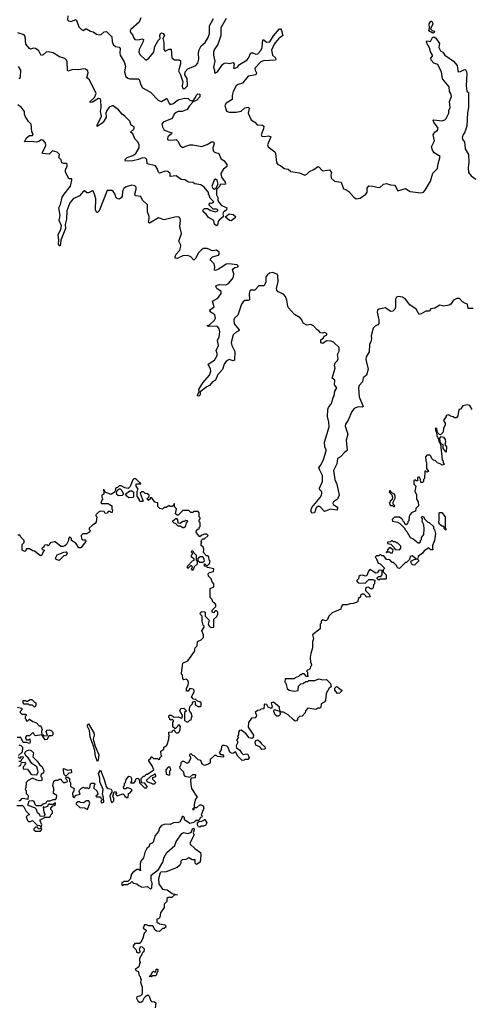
# Model space of a CAD drawing. Extents: x 2601477 to 2753313, y 449408 to 581029.
# Tile 17 of 203: x 2628965 to 2633556, y 482081 to 492086. Entities that reach past the tile are written whole.
import ezdxf

# ---------------------------------------------------------------- set-up
doc = ezdxf.new("R2010")
doc.units = 0

msp = doc.modelspace()

# ---------------------------------------------------------------- linework, layer by layer
at = {"layer": '0CON05XD'}
for points in [[(2629456, 492125), (2629452, 492085), (2629460, 492075), (2629485, 492069), (2629538, 492088), (2629565, 492013), (2629595, 491986), (2629615, 491978), (2629635, 491992), (2629645, 491992), (2629685, 491968), (2629712, 491962), (2629745, 491940), (2629775, 491932), (2629794, 491936), (2629825, 491964), (2629846, 491966), (2629902, 491912), (2629904, 491865), (2629915, 491833), (2629938, 491815), (2629975, 491806), (2629986, 491795), (2629982, 491745), (2629986, 491726), (2630027, 491657), (2630040, 491615), (2630032, 491555), (2630045, 491510), (2630063, 491493), (2630085, 491486), (2630170, 491485), (2630179, 491479), (2630196, 491425), (2630214, 491395), (2630295, 491351), (2630376, 491265), (2630406, 491254), (2630456, 491286), (2630465, 491282), (2630480, 491240), (2630495, 491226), (2630527, 491233), (2630555, 491260), (2630583, 491275), (2630645, 491289), (2630677, 491287), (2630695, 491270), (2630725, 491260), (2630752, 491295), (2630758, 491315), (2630775, 491332), (2630795, 491328), (2630796, 491304), (2630765, 491268), (2630730, 491250), (2630690, 491210), (2630666, 491174), (2630618, 491155), (2630575, 491152), (2630555, 491142), (2630536, 491125), (2630515, 491081), (2630425, 491044), (2630410, 491025), (2630415, 490998), (2630434, 490965), (2630510, 490935), (2630508, 490925), (2630472, 490895), (2630467, 490875), (2630472, 490865), (2630515, 490861), (2630555, 490868), (2630572, 490852), (2630597, 490807), (2630619, 490789), (2630665, 490806), (2630695, 490815), (2630725, 490815), (2630815, 490798), (2630872, 490818), (2630915, 490844), (2630934, 490844), (2630941, 490825), (2630928, 490785), (2630932, 490752), (2630945, 490740), (2630988, 490725), (2631008, 490675), (2631045, 490652), (2631072, 490615), (2631070, 490595), (2631032, 490565), (2631011, 490525), (2631016, 490486), (2631052, 490435), (2631058, 490415), (2631045, 490410), (2631010, 490415), (2631000, 490405), (2631000, 490395), (2630970, 490365), (2630967, 490353), (2630967, 490305), (2630978, 490278), (2630980, 490245), (2631013, 490203), (2631072, 490175), (2631067, 490155), (2631033, 490127), (2631030, 490115), (2631038, 490085), (2630992, 490048), (2630982, 490035), (2630975, 490000), (2630965, 489990), (2630945, 490010), (2630937, 490047), (2630883, 490075), (2630860, 490110), (2630830, 490135), (2630827, 490145), (2630832, 490158), (2630845, 490168), (2630875, 490168), (2630908, 490148), (2630955, 490133), (2630980, 490145), (2630980, 490155), (2630965, 490162), (2630932, 490162), (2630888, 490205), (2630900, 490225), (2630917, 490223), (2630938, 490235), (2630902, 490272), (2630892, 490302), (2630880, 490315), (2630888, 490328), (2630841, 490385), (2630805, 490409), (2630745, 490418), (2630725, 490433), (2630680, 490435), (2630645, 490459), (2630605, 490461), (2630555, 490501), (2630495, 490492), (2630493, 490525), (2630472, 490545), (2630445, 490546), (2630385, 490527), (2630376, 490536), (2630364, 490575), (2630345, 490600), (2630260, 490620), (2630258, 490665), (2630245, 490679), (2630215, 490682), (2630173, 490665), (2630115, 490651), (2630040, 490650), (2630038, 490665), (2630059, 490685), (2630115, 490705), (2630144, 490726), (2630178, 490785), (2630181, 490815), (2630167, 490845), (2630134, 490875), (2630115, 490925), (2630092, 490945), (2630124, 490975), (2630130, 490985), (2630128, 490998), (2630099, 491015), (2630083, 491055), (2630035, 491105), (2630005, 491127), (2629971, 491171), (2629915, 491211), (2629905, 491211), (2629873, 491197), (2629852, 491165), (2629840, 491135), (2629844, 491095), (2629821, 491055), (2629802, 491035), (2629752, 491002), (2629751, 491015), (2629796, 491105), (2629788, 491155), (2629794, 491195), (2629789, 491269), (2629782, 491282), (2629765, 491284), (2629705, 491249), (2629682, 491245), (2629681, 491255), (2629724, 491296), (2629742, 491335), (2629674, 491474), (2629647, 491497), (2629662, 491545), (2629657, 491565), (2629635, 491583), (2629615, 491586), (2629565, 491577), (2629505, 491580), (2629455, 491563), (2629450, 491575), (2629447, 491657), (2629441, 491675), (2629425, 491692), (2629371, 491709), (2629305, 491748), (2629255, 491758), (2629235, 491755), (2629205, 491730), (2629184, 491724), (2629161, 491771), (2629125, 491795), (2629105, 491797), (2629075, 491786), (2629065, 491793), (2629029, 491839), (2629020, 491915), (2629011, 491931), (2628945, 491953)], [(2630195, 492105), (2630179, 492061), (2630095, 491986), (2630088, 491972), (2630090, 491955), (2630115, 491928), (2630121, 491905), (2630135, 491886), (2630165, 491880), (2630215, 491891), (2630223, 491885), (2630221, 491865), (2630179, 491785), (2630176, 491755), (2630185, 491734), (2630245, 491680), (2630255, 491680), (2630278, 491695), (2630328, 491755), (2630339, 491815), (2630374, 491876), (2630394, 491895), (2630390, 491925), (2630395, 491947), (2630405, 491952), (2630425, 491946), (2630436, 491925), (2630420, 491895), (2630431, 491855), (2630431, 491785), (2630445, 491768), (2630485, 491786), (2630505, 491787), (2630510, 491700), (2630538, 491678), (2630585, 491678), (2630598, 491668), (2630601, 491639), (2630580, 491565), (2630600, 491525), (2630623, 491455), (2630618, 491415), (2630621, 491391), (2630634, 491384), (2630645, 491388), (2630670, 491415), (2630667, 491487), (2630644, 491525), (2630648, 491555), (2630675, 491588), (2630755, 491621), (2630775, 491645), (2630785, 491685), (2630782, 491745), (2630790, 491780), (2630811, 491819), (2630849, 491855), (2630881, 491905), (2630894, 491945), (2630896, 492025), (2630935, 492099)], [(2631063, 492097), (2631010, 492005), (2631008, 491925), (2630979, 491835), (2630945, 491786), (2630936, 491756), (2630936, 491725), (2630949, 491665), (2630934, 491604), (2630944, 491575), (2630944, 491554), (2630953, 491543), (2630975, 491558), (2631025, 491630), (2631045, 491643), (2631065, 491648), (2631095, 491640), (2631135, 491650), (2631146, 491635), (2631140, 491595), (2631155, 491594), (2631178, 491605), (2631198, 491632), (2631274, 491675), (2631290, 491695), (2631315, 491750), (2631335, 491751), (2631365, 491736), (2631385, 491741), (2631415, 491772), (2631431, 491805), (2631435, 491880), (2631445, 491880), (2631475, 491859), (2631509, 491861), (2631545, 491922), (2631605, 491993), (2631615, 491992), (2631625, 491978), (2631640, 491925), (2631597, 491893), (2631579, 491871), (2631552, 491838), (2631524, 491775), (2631534, 491725), (2631565, 491700), (2631569, 491681), (2631564, 491676), (2631442, 491668), (2631415, 491657), (2631356, 491595), (2631357, 491575), (2631371, 491545), (2631366, 491525), (2631287, 491513), (2631229, 491441), (2631185, 491428), (2631166, 491415), (2631134, 491355), (2631124, 491315), (2631126, 491275), (2631063, 491237), (2631049, 491215), (2631068, 491158), (2631095, 491146), (2631164, 491146), (2631215, 491156), (2631255, 491192), (2631287, 491197), (2631296, 491185), (2631289, 491135), (2631318, 491068), (2631356, 491046), (2631379, 491019), (2631434, 491014), (2631446, 491006), (2631444, 490976), (2631420, 490915), (2631425, 490904), (2631458, 490898), (2631495, 490906), (2631517, 490895), (2631484, 490814), (2631492, 490795), (2631558, 490745), (2631566, 490726), (2631577, 490635), (2631588, 490615), (2631615, 490604), (2631654, 490574), (2631695, 490566), (2631722, 490542), (2631809, 490529), (2631865, 490508), (2631883, 490517), (2631910, 490545), (2631956, 490564), (2631995, 490593), (2632009, 490589), (2632035, 490558), (2632051, 490551), (2632115, 490562), (2632133, 490535), (2632127, 490505), (2632132, 490475), (2632166, 490446), (2632232, 490435), (2632255, 490368), (2632280, 490360), (2632309, 490339), (2632362, 490282), (2632385, 490266), (2632425, 490274), (2632484, 490315), (2632496, 490335), (2632497, 490375), (2632515, 490397), (2632555, 490396), (2632594, 490384), (2632625, 490382), (2632664, 490416), (2632695, 490421), (2632735, 490407), (2632774, 490404), (2632788, 490388), (2632795, 490370)], [(2633165, 491948), (2633123, 491973), (2633132, 492005), (2633127, 492045), (2633145, 492072), (2633155, 492070), (2633166, 492045), (2633140, 491995), (2633158, 491978), (2633180, 491970), (2633175, 491952), (2633165, 491948)], [(2632795, 490370), (2632808, 490348), (2632885, 490370), (2632935, 490341), (2633042, 490328), (2633068, 490332), (2633087, 490353), (2633140, 490445), (2633164, 490526), (2633212, 490575), (2633218, 490622), (2633240, 490695), (2633179, 490735), (2633160, 490760), (2633152, 490795), (2633181, 490855), (2633168, 490915), (2633185, 490942), (2633212, 490965), (2633219, 490985), (2633174, 491045), (2633168, 491065), (2633175, 491070), (2633255, 491057), (2633285, 491068), (2633299, 491081), (2633326, 491135), (2633326, 491165), (2633340, 491195), (2633334, 491255), (2633353, 491305), (2633346, 491335), (2633334, 491355), (2633330, 491405), (2633262, 491485), (2633251, 491555), (2633227, 491607), (2633215, 491632), (2633175, 491646), (2633146, 491675), (2633144, 491695), (2633162, 491715), (2633162, 491725), (2633140, 491760), (2633134, 491794), (2633100, 491855), (2633105, 491870), (2633140, 491865), (2633162, 491905), (2633175, 491912), (2633195, 491900), (2633231, 491845), (2633226, 491805), (2633241, 491771), (2633265, 491756), (2633287, 491727), (2633375, 491666), (2633412, 491622), (2633418, 491565), (2633427, 491557), (2633445, 491559), (2633485, 491580), (2633495, 491578), (2633507, 491555), (2633511, 491535), (2633502, 491415), (2633511, 491361), (2633526, 491345), (2633528, 491195), (2633516, 491144), (2633511, 491005), (2633489, 490945), (2633468, 490912), (2633463, 490885), (2633470, 490865), (2633487, 490845), (2633494, 490775), (2633527, 490715), (2633531, 490635), (2633524, 490586), (2633528, 490535), (2633555, 490500), (2633602, 490465)], [(2628951, 491611), (2628973, 491575), (2628971, 491505), (2628965, 491490), (2628955, 491490)], [(2633575, 489150), (2633525, 489152), (2633518, 489195), (2633495, 489201), (2633465, 489221), (2633435, 489254), (2633408, 489252), (2633375, 489237), (2633346, 489194), (2633330, 489185), (2633275, 489176), (2633235, 489187), (2633184, 489156), (2633145, 489148), (2633130, 489125), (2633095, 489123), (2633045, 489097), (2633025, 489092), (2632996, 489145), (2632930, 489190), (2632886, 489246), (2632855, 489268), (2632815, 489274), (2632794, 489266), (2632784, 489246), (2632786, 489164), (2632778, 489145), (2632758, 489125), (2632735, 489122), (2632685, 489160), (2632614, 489146), (2632601, 489135), (2632598, 489115), (2632617, 489035), (2632615, 489000), (2632604, 488986), (2632577, 488973), (2632558, 488952), (2632538, 488875), (2632540, 488845), (2632534, 488816), (2632522, 488785), (2632518, 488712), (2632488, 488662), (2632484, 488635), (2632508, 488535), (2632490, 488475), (2632455, 488448), (2632448, 488405), (2632415, 488370), (2632409, 488345), (2632414, 488255), (2632457, 488155), (2632445, 488150), (2632405, 488153), (2632364, 488136), (2632342, 488105), (2632304, 488016), (2632276, 487975), (2632274, 487955), (2632301, 487875), (2632282, 487815), (2632293, 487707), (2632265, 487688), (2632225, 487644), (2632194, 487626), (2632187, 487573), (2632156, 487504), (2632169, 487415), (2632189, 487365), (2632212, 487255), (2632196, 487213), (2632154, 487186), (2632148, 487175), (2632151, 487161), (2632195, 487132), (2632197, 487115), (2632186, 487104), (2632125, 487111), (2632065, 487090), (2632015, 487138), (2631995, 487138), (2631977, 487125), (2631960, 487075), (2631935, 487073), (2631926, 487096), (2631935, 487131), (2632019, 487231), (2632033, 487255), (2632037, 487275), (2632035, 487290), (2632015, 487310), (2632013, 487325), (2632044, 487395), (2632042, 487455), (2632011, 487515), (2632007, 487535), (2632025, 487558), (2632052, 487618), (2632079, 487705), (2632080, 487715), (2632066, 487746), (2632064, 487795), (2632112, 487948), (2632108, 487998), (2632093, 488055), (2632096, 488125), (2632103, 488147), (2632134, 488186), (2632152, 488248), (2632162, 488265), (2632168, 488312), (2632190, 488345), (2632166, 488375), (2632168, 488425), (2632140, 488445), (2632171, 488545), (2632164, 488576), (2632172, 488598), (2632195, 488622), (2632201, 488645), (2632196, 488685), (2632213, 488717), (2632214, 488755), (2632155, 488808), (2632131, 488821), (2632085, 488823), (2632045, 488797), (2632025, 488803), (2632025, 488832), (2632052, 488855), (2632061, 488869), (2632085, 488882), (2632090, 488895), (2632065, 488908), (2632045, 488900), (2632023, 488903), (2632006, 488926), (2631990, 488935), (2631950, 488975), (2631925, 488988), (2631885, 488983), (2631845, 489002), (2631832, 489035), (2631815, 489058), (2631759, 489089), (2631698, 489158), (2631689, 489175), (2631682, 489235), (2631666, 489275), (2631645, 489296), (2631591, 489321), (2631578, 489338), (2631576, 489355), (2631591, 489425), (2631589, 489485), (2631581, 489501), (2631535, 489518), (2631505, 489512), (2631479, 489491), (2631468, 489475), (2631467, 489423), (2631455, 489390), (2631445, 489382), (2631395, 489381), (2631355, 489339), (2631315, 489338), (2631305, 489331), (2631298, 489305), (2631300, 489240), (2631288, 489232), (2631255, 489233), (2631235, 489220), (2631219, 489195), (2631181, 489085), (2631150, 489055), (2631141, 489035), (2631146, 488995), (2631196, 488935), (2631193, 488925), (2631165, 488912), (2631135, 488885), (2631116, 488805), (2631121, 488775), (2631152, 488715), (2631149, 488625), (2631135, 488621), (2631095, 488632), (2631064, 488616), (2631045, 488585), (2631025, 488532), (2630978, 488482), (2630957, 488423), (2630926, 488405), (2630895, 488369), (2630866, 488354), (2630800, 488305), (2630799, 488275), (2630785, 488262), (2630774, 488265), (2630775, 488280), (2630790, 488305), (2630785, 488328), (2630826, 488395), (2630895, 488475), (2630908, 488515), (2630906, 488536), (2630880, 488585), (2630944, 488625), (2630972, 488675), (2630972, 488695), (2630961, 488725), (2630986, 488775), (2630977, 488825), (2630991, 488865), (2630999, 488915), (2630993, 488945), (2630975, 488968), (2630965, 488972), (2630885, 488968), (2630872, 488975), (2630895, 488987), (2630945, 489032), (2630957, 489055), (2630948, 489088), (2630907, 489115), (2630893, 489135), (2630942, 489168), (2630926, 489225), (2630979, 489255), (2631014, 489305), (2631014, 489325), (2630968, 489355), (2630960, 489375), (2630964, 489385), (2630996, 489394), (2631059, 489391), (2631087, 489405), (2631125, 489448), (2631139, 489475), (2631142, 489505), (2631129, 489545), (2631134, 489555), (2631153, 489567), (2631182, 489575), (2631187, 489585), (2631175, 489596), (2631087, 489607), (2631065, 489602), (2631029, 489579), (2630985, 489550), (2630955, 489538), (2630945, 489540), (2630947, 489575), (2630941, 489605), (2630904, 489644), (2630904, 489655), (2630925, 489676), (2630985, 489693), (2630994, 489705), (2630991, 489725), (2630965, 489744), (2630925, 489738), (2630871, 489761), (2630835, 489761), (2630813, 489747), (2630780, 489715), (2630755, 489663), (2630735, 489642), (2630705, 489677), (2630675, 489690), (2630625, 489687), (2630565, 489660), (2630545, 489663), (2630544, 489675), (2630557, 489705), (2630593, 489745), (2630604, 489784), (2630604, 489795), (2630582, 489835), (2630610, 489915), (2630593, 489985), (2630600, 490045), (2630597, 490067), (2630585, 490078), (2630555, 490082), (2630435, 490053), (2630375, 490074), (2630285, 490017), (2630274, 490025), (2630282, 490065), (2630280, 490085), (2630263, 490135), (2630263, 490205), (2630214, 490254), (2630195, 490289), (2630141, 490295), (2630136, 490315), (2630149, 490365), (2630148, 490385), (2630135, 490399), (2630105, 490404), (2630047, 490387), (2630025, 490372), (2630009, 490345), (2630006, 490294), (2629995, 490276), (2629975, 490261), (2629955, 490269), (2629943, 490283), (2629934, 490315), (2629915, 490342), (2629902, 490352), (2629855, 490352), (2629773, 490145), (2629755, 490126), (2629745, 490129), (2629735, 490155), (2629739, 490265), (2629727, 490315), (2629715, 490340), (2629705, 490346), (2629665, 490328), (2629646, 490326), (2629625, 490347), (2629615, 490343), (2629573, 490297), (2629507, 490265), (2629475, 490226), (2629443, 490145), (2629442, 490058), (2629428, 490005), (2629431, 489965), (2629383, 489845), (2629375, 489788), (2629365, 489790), (2629361, 489805), (2629362, 489845), (2629355, 489905), (2629383, 489955), (2629391, 489992), (2629367, 490045), (2629377, 490095), (2629364, 490175), (2629380, 490210), (2629398, 490282), (2629416, 490315), (2629481, 490395), (2629496, 490456), (2629495, 490470), (2629465, 490468), (2629430, 490540), (2629429, 490565), (2629447, 490595), (2629447, 490617), (2629436, 490626), (2629415, 490624), (2629395, 490633), (2629385, 490662), (2629362, 490685), (2629369, 490715), (2629345, 490740), (2629297, 490753), (2629265, 490720), (2629197, 490727), (2629193, 490735), (2629230, 490805), (2629227, 490835), (2629205, 490863), (2629185, 490866), (2629161, 490849), (2629135, 490841), (2629082, 490848), (2629013, 490845), (2629033, 490887), (2629065, 490909), (2629095, 490910), (2629102, 490925), (2629088, 490948), (2629082, 491025), (2629055, 491052), (2629020, 491105), (2629013, 491125), (2629014, 491155), (2628983, 491193), (2628945, 491220)], [(2630945, 490363), (2630959, 490371), (2630982, 490415), (2630974, 490454), (2630955, 490467), (2630942, 490455), (2630918, 490395), (2630928, 490375), (2630945, 490363)], [(2631115, 490041), (2631098, 490045), (2631060, 490075), (2631062, 490085), (2631095, 490113), (2631135, 490106), (2631158, 490085), (2631155, 490073), (2631115, 490041)], [(2633564, 488124), (2633542, 488165), (2633515, 488173), (2633469, 488161), (2633445, 488130), (2633430, 488125), (2633419, 488061), (2633405, 488042), (2633385, 488040), (2633372, 488052), (2633345, 488058), (2633325, 488070), (2633300, 488065), (2633300, 488055), (2633272, 488015), (2633290, 487985), (2633290, 487965), (2633272, 487935), (2633270, 487895), (2633242, 487868), (2633231, 487871), (2633212, 487892), (2633205, 487930), (2633195, 487940), (2633190, 487935), (2633190, 487915), (2633203, 487893), (2633205, 487860), (2633222, 487825), (2633225, 487800), (2633242, 487772), (2633260, 487615), (2633270, 487605), (2633270, 487585), (2633280, 487565), (2633255, 487560), (2633245, 487570), (2633212, 487582), (2633188, 487608), (2633172, 487612), (2633152, 487632), (2633148, 487648), (2633135, 487660), (2633105, 487660), (2633090, 487645), (2633092, 487605), (2633100, 487585), (2633100, 487525), (2633120, 487495), (2633105, 487490), (2633095, 487500), (2633082, 487498), (2633080, 487425), (2633070, 487415), (2633070, 487395), (2633058, 487382), (2633042, 487382), (2633040, 487415), (2633025, 487440), (2633010, 487435), (2633008, 487402), (2632995, 487400), (2632985, 487410), (2632970, 487405), (2632970, 487365), (2632990, 487345), (2632980, 487295), (2632997, 487257), (2633000, 487215), (2633017, 487187), (2633020, 487145), (2632992, 487118), (2632988, 487092), (2632952, 487078), (2632933, 487057), (2632923, 487037), (2632920, 486995), (2632910, 486985), (2632908, 486962), (2632892, 486952), (2632880, 486965), (2632878, 486978), (2632862, 486992), (2632860, 487005), (2632825, 487032), (2632775, 487030), (2632751, 487009), (2632755, 486992), (2632805, 486982), (2632828, 486968), (2632880, 486915), (2632880, 486905), (2632900, 486885), (2632934, 486824), (2632965, 486810), (2633015, 486770), (2633025, 486770), (2633038, 486782), (2633040, 486795), (2633050, 486805), (2633050, 486825), (2633072, 486855), (2633077, 486913)], [(2633295, 487690), (2633288, 487708), (2633268, 487728), (2633270, 487765), (2633250, 487775), (2633238, 487798), (2633237, 487835), (2633248, 487852), (2633273, 487843), (2633289, 487819), (2633293, 487795), (2633288, 487768), (2633302, 487745), (2633300, 487695), (2633295, 487690)], [(2629185, 483880), (2629190, 483905), (2629172, 483945), (2629173, 483957), (2629228, 483982), (2629265, 483982), (2629278, 483992), (2629282, 484008), (2629300, 484025), (2629300, 484045), (2629282, 484062), (2629280, 484075), (2629302, 484098), (2629315, 484100), (2629328, 484112), (2629328, 484128), (2629305, 484110), (2629275, 484110), (2629265, 484120), (2629250, 484105), (2629250, 484095), (2629225, 484080), (2629202, 484088), (2629211, 484031), (2629220, 484015), (2629215, 483990), (2629172, 483992), (2629170, 484005), (2629146, 484026), (2629135, 484060), (2629118, 484078), (2629052, 484102), (2629050, 484115), (2629062, 484148), (2629095, 484152), (2629110, 484145), (2629120, 484115), (2629132, 484102), (2629185, 484100), (2629203, 484117), (2629235, 484130), (2629245, 484150), (2629275, 484150), (2629305, 484162), (2629328, 484162), (2629340, 484175), (2629342, 484202), (2629310, 484225), (2629312, 484275), (2629302, 484305), (2629313, 484347), (2629325, 484360), (2629355, 484360), (2629365, 484370), (2629385, 484370), (2629390, 484355), (2629410, 484335), (2629426, 484334), (2629450, 484345), (2629448, 484358), (2629432, 484375), (2629442, 484388), (2629455, 484390), (2629470, 484375), (2629470, 484345), (2629480, 484335), (2629480, 484295), (2629520, 484275), (2629517, 484253), (2629502, 484225), (2629504, 484194), (2629515, 484180), (2629540, 484205), (2629580, 484215), (2629570, 484245), (2629574, 484256), (2629595, 484278), (2629615, 484288), (2629625, 484280), (2629655, 484280), (2629665, 484270), (2629677, 484283), (2629685, 484320), (2629695, 484330), (2629725, 484330), (2629730, 484315), (2629723, 484307), (2629718, 484278), (2629749, 484249), (2629760, 484225), (2629758, 484212), (2629740, 484195), (2629745, 484190), (2629788, 484188), (2629790, 484175), (2629800, 484165), (2629800, 484155), (2629790, 484145), (2629795, 484130), (2629820, 484135), (2629817, 484183), (2629808, 484215), (2629812, 484265), (2629778, 484342), (2629778, 484378), (2629767, 484425), (2629785, 484460), (2629824, 484365), (2629843, 484293), (2629855, 484279), (2629896, 484266), (2629902, 484255), (2629902, 484238), (2629887, 484215), (2629883, 484195), (2629895, 484140), (2629905, 484133), (2629922, 484148), (2629922, 484172), (2629912, 484195), (2629925, 484240), (2629945, 484240), (2629948, 484225), (2629940, 484215), (2629955, 484200), (2630015, 484220), (2630030, 484205), (2630035, 484190), (2630045, 484190), (2630055, 484180), (2630067, 484183), (2630070, 484225), (2630090, 484235), (2630107, 484257), (2630095, 484270), (2630065, 484280), (2630055, 484280), (2630045, 484270), (2630025, 484270), (2630020, 484295), (2630030, 484305), (2630030, 484325), (2630040, 484335), (2630048, 484365), (2630075, 484398), (2630090, 484395), (2630102, 484375), (2630102, 484348), (2630092, 484332), (2630128, 484332), (2630140, 484345), (2630150, 484375), (2630165, 484380), (2630180, 484365), (2630182, 484332), (2630235, 484280), (2630258, 484282), (2630260, 484295), (2630238, 484328), (2630202, 484332), (2630200, 484375), (2630225, 484400), (2630235, 484400), (2630255, 484420), (2630265, 484420), (2630327, 484463), (2630310, 484505), (2630278, 484555), (2630278, 484565), (2630298, 484582), (2630305, 484600), (2630325, 484580), (2630365, 484580), (2630375, 484570), (2630388, 484572), (2630390, 484585), (2630410, 484605), (2630402, 484612), (2630400, 484655), (2630430, 484675), (2630430, 484695), (2630445, 484700), (2630460, 484715), (2630467, 484733), (2630480, 484775), (2630480, 484795), (2630488, 484805), (2630480, 484825), (2630482, 484848), (2630515, 484850), (2630522, 484868), (2630535, 484870), (2630542, 484852), (2630555, 484840), (2630575, 484840), (2630588, 484852), (2630597, 484873), (2630600, 484905), (2630585, 484920), (2630572, 484918), (2630570, 484905), (2630545, 484880), (2630522, 484902), (2630520, 484945), (2630530, 484955), (2630530, 484965), (2630515, 484980), (2630510, 484975), (2630505, 484970), (2630490, 484975), (2630490, 484985), (2630480, 484995), (2630485, 485020), (2630505, 485020), (2630535, 485000), (2630575, 485002), (2630605, 484990), (2630618, 484992), (2630620, 485015), (2630592, 485065), (2630602, 485088), (2630635, 485090), (2630660, 485065), (2630640, 485045), (2630640, 484965), (2630663, 484953), (2630677, 484953), (2630695, 484970), (2630708, 484972), (2630710, 484995), (2630718, 485005), (2630710, 485035), (2630690, 485065), (2630690, 485085), (2630698, 485112), (2630720, 485135), (2630720, 485145), (2630732, 485158), (2630745, 485160), (2630750, 485155), (2630750, 485125), (2630778, 485108), (2630802, 485108), (2630810, 485115), (2630808, 485145), (2630796, 485156), (2630772, 485162), (2630755, 485180), (2630732, 485182), (2630710, 485205), (2630740, 485255), (2630740, 485275), (2630730, 485285), (2630695, 485290), (2630678, 485262), (2630662, 485262), (2630660, 485295), (2630677, 485323), (2630682, 485352), (2630675, 485370), (2630660, 485385), (2630635, 485380), (2630622, 485392), (2630620, 485425), (2630610, 485435), (2630610, 485445), (2630623, 485547), (2630675, 485570), (2630742, 485665), (2630750, 485705), (2630770, 485725), (2630772, 485768), (2630810, 485785), (2630832, 485808), (2630832, 485835), (2630817, 485875), (2630840, 485915), (2630840, 485925), (2630830, 485935), (2630820, 485975), (2630820, 486025), (2630802, 486042), (2630800, 486055), (2630815, 486072), (2630845, 486070), (2630850, 486065), (2630850, 486025), (2630890, 485985), (2630882, 485945), (2630895, 485920), (2630915, 485910), (2630940, 485915), (2630940, 485995), (2630968, 486022), (2630980, 486045), (2630980, 486065), (2630965, 486080), (2630952, 486078), (2630935, 486060), (2630920, 486065), (2630920, 486085), (2630958, 486122), (2630960, 486145), (2630945, 486160), (2630930, 486165), (2630918, 486198), (2630900, 486215), (2630900, 486305), (2630940, 486325), (2630940, 486355), (2630923, 486373), (2630910, 486405), (2630883, 486433), (2630880, 486455), (2630895, 486470), (2630935, 486480), (2630940, 486505), (2630875, 486520), (2630865, 486530), (2630842, 486532), (2630842, 486558), (2630848, 486558), (2630862, 486542), (2630875, 486540), (2630895, 486560), (2630900, 486585), (2630890, 486595), (2630888, 486628), (2630875, 486640), (2630865, 486640), (2630832, 486672), (2630838, 486705), (2630830, 486725), (2630810, 486745), (2630810, 486765), (2630818, 486775), (2630810, 486785), (2630812, 486798), (2630825, 486810), (2630845, 486810), (2630880, 486845), (2630867, 486857), (2630845, 486858), (2630815, 486850), (2630795, 486830), (2630760, 486875), (2630762, 486898), (2630775, 486910), (2630788, 486912), (2630790, 486925), (2630800, 486935), (2630798, 486978), (2630790, 486985), (2630790, 487005), (2630800, 487015), (2630800, 487025), (2630790, 487035), (2630790, 487075), (2630778, 487088), (2630735, 487090), (2630725, 487080), (2630705, 487080), (2630685, 487100), (2630625, 487100), (2630575, 487050), (2630565, 487050), (2630550, 487065), (2630560, 487115), (2630540, 487135), (2630538, 487168), (2630532, 487168), (2630528, 487152), (2630515, 487140), (2630495, 487140), (2630485, 487150), (2630455, 487130), (2630435, 487130), (2630417, 487113), (2630388, 487118), (2630368, 487138), (2630368, 487178), (2630340, 487185), (2630308, 487228), (2630292, 487228), (2630290, 487215), (2630272, 487202), (2630262, 487225), (2630278, 487232), (2630280, 487255), (2630265, 487270), (2630242, 487272), (2630225, 487290), (2630205, 487290), (2630190, 487275), (2630220, 487195), (2630215, 487190), (2630185, 487190), (2630180, 487215), (2630160, 487245), (2630160, 487295), (2630170, 487315), (2630150, 487345), (2630150, 487365), (2630155, 487370), (2630195, 487370), (2630198, 487375), (2630182, 487382), (2630145, 487420), (2630125, 487420), (2630115, 487410), (2630087, 487343), (2630067, 487323), (2630035, 487328), (2629995, 487350), (2629975, 487350), (2629958, 487332), (2629940, 487325), (2629940, 487305), (2629930, 487285), (2629895, 487260), (2629842, 487282), (2629832, 487292), (2629825, 487310), (2629812, 487308), (2629820, 487295), (2629820, 487265), (2629800, 487255), (2629800, 487235), (2629810, 487215), (2629800, 487205), (2629790, 487175), (2629795, 487170), (2629865, 487170), (2629875, 487160), (2629888, 487158), (2629900, 487145), (2629902, 487112)], [(2629968, 487248), (2629953, 487263), (2629950, 487285), (2629962, 487308), (2629975, 487320), (2629988, 487318), (2630002, 487302), (2630020, 487265), (2630005, 487250), (2629968, 487248)], [(2630075, 487228), (2630054, 487244), (2630040, 487265), (2630085, 487300), (2630105, 487300), (2630122, 487285), (2630122, 487238), (2630115, 487232), (2630075, 487228)], [(2632775, 487140), (2632778, 487148), (2632760, 487165), (2632760, 487185), (2632782, 487225), (2632783, 487245), (2632776, 487266), (2632742, 487282), (2632735, 487300), (2632725, 487300), (2632720, 487285), (2632747, 487257), (2632753, 487235), (2632750, 487210), (2632730, 487195), (2632730, 487185), (2632720, 487175), (2632735, 487150), (2632755, 487150), (2632765, 487140), (2632775, 487140)], [(2629902, 487112), (2629910, 487105), (2629905, 487080), (2629895, 487080), (2629885, 487090), (2629865, 487090), (2629857, 487073), (2629835, 487070), (2629825, 487090), (2629785, 487092), (2629767, 487083), (2629740, 487055), (2629740, 487045), (2629750, 487035), (2629742, 486985), (2629733, 486967), (2629705, 486950), (2629672, 486918), (2629670, 486905), (2629680, 486895), (2629678, 486882), (2629647, 486863), (2629608, 486862), (2629590, 486845), (2629595, 486810), (2629605, 486800), (2629635, 486800), (2629638, 486785), (2629585, 486720), (2629565, 486720), (2629535, 486767), (2629490, 486795), (2629490, 486815), (2629475, 486830), (2629460, 486815), (2629460, 486795), (2629440, 486755), (2629425, 486740), (2629407, 486733), (2629382, 486732), (2629325, 486780), (2629315, 486782), (2629275, 486770), (2629268, 486752), (2629255, 486740), (2629245, 486750), (2629222, 486748), (2629210, 486735), (2629210, 486725), (2629190, 486715), (2629192, 486702), (2629215, 486700), (2629217, 486693), (2629202, 486678), (2629190, 486645), (2629175, 486640), (2629117, 486687), (2629098, 486688), (2629065, 486710), (2629032, 486708), (2629028, 486692), (2629018, 486682), (2628990, 486695), (2628990, 486755), (2629010, 486775), (2629010, 486795), (2628980, 486825), (2628967, 486847), (2628945, 486847)], [(2633295, 486900), (2633280, 486915), (2633278, 486928), (2633265, 486940), (2633255, 486940), (2633230, 486965), (2633230, 486975), (2633220, 486985), (2633230, 486995), (2633230, 487075), (2633235, 487080), (2633255, 487080), (2633290, 487035), (2633290, 486925), (2633300, 486905), (2633295, 486900)], [(2633077, 486913), (2633072, 486955), (2633057, 486987), (2633060, 487015), (2633050, 487025), (2633055, 487040), (2633068, 487038), (2633080, 487015), (2633102, 486992), (2633115, 486980), (2633128, 486978), (2633170, 486935), (2633170, 486915), (2633180, 486905), (2633190, 486865), (2633180, 486795), (2633162, 486745), (2633160, 486715), (2633165, 486700), (2633145, 486700), (2633125, 486720), (2633075, 486690), (2633060, 486665), (2633015, 486630), (2633010, 486605), (2633020, 486595), (2633020, 486585), (2632977, 486543), (2632958, 486548), (2632947, 486557), (2632940, 486585), (2632975, 486602), (2633000, 486605), (2632955, 486638), (2632935, 486630), (2632928, 486602), (2632898, 486572), (2632885, 486570), (2632872, 486558), (2632825, 486510), (2632812, 486512), (2632800, 486525), (2632798, 486538), (2632765, 486570), (2632752, 486572), (2632728, 486598), (2632692, 486602), (2632668, 486638), (2632645, 486640), (2632635, 486650), (2632625, 486650), (2632615, 486640), (2632592, 486638), (2632580, 486625), (2632590, 486615), (2632610, 486565), (2632628, 486558), (2632670, 486515), (2632670, 486505), (2632660, 486495), (2632660, 486475), (2632690, 486445), (2632690, 486405), (2632685, 486400), (2632625, 486400), (2632615, 486390), (2632600, 486405), (2632600, 486415), (2632612, 486428), (2632635, 486430), (2632650, 486445), (2632648, 486488), (2632618, 486492), (2632600, 486465), (2632585, 486462), (2632525, 486498), (2632509, 486481), (2632493, 486437), (2632485, 486432), (2632445, 486442), (2632425, 486440), (2632413, 486427), (2632408, 486405), (2632390, 486385), (2632405, 486364), (2632475, 486360), (2632513, 486397), (2632555, 486398), (2632578, 486388), (2632570, 486375), (2632570, 486355), (2632560, 486345), (2632557, 486313), (2632548, 486302), (2632532, 486302), (2632515, 486320), (2632492, 486318), (2632480, 486305), (2632480, 486285), (2632518, 486248), (2632528, 486222), (2632495, 486220), (2632468, 486248), (2632445, 486250), (2632430, 486235), (2632428, 486222), (2632410, 486205), (2632398, 486172), (2632387, 486163), (2632355, 486153), (2632325, 486152), (2632295, 486140), (2632245, 486140), (2632233, 486117), (2632230, 486095), (2632142, 486058), (2632108, 486025), (2632095, 485990), (2632085, 485980), (2632075, 485978), (2632045, 485988), (2632030, 485975), (2632030, 485955), (2632020, 485945), (2632018, 485895), (2631942, 485835), (2631950, 485795), (2631940, 485765), (2631943, 485705), (2631924, 485646), (2631918, 485605), (2631920, 485555), (2631927, 485547), (2631930, 485525), (2631920, 485515), (2631918, 485492), (2631905, 485480), (2631892, 485478), (2631880, 485465), (2631890, 485455), (2631890, 485425), (2631898, 485412), (2631882, 485412), (2631855, 485440), (2631835, 485440), (2631825, 485430), (2631815, 485430), (2631798, 485412), (2631765, 485400), (2631755, 485390), (2631662, 485388), (2631660, 485355), (2631670, 485345), (2631685, 485290), (2631705, 485272), (2631755, 485262), (2631795, 485270), (2631800, 485315), (2631822, 485338), (2631845, 485340), (2631855, 485350), (2631865, 485350), (2631875, 485360), (2631895, 485360), (2631905, 485370), (2631965, 485370), (2632005, 485390), (2632045, 485378), (2632082, 485382), (2632125, 485340), (2632132, 485308), (2632110, 485295), (2632080, 485240), (2632075, 485170), (2632059, 485151), (2632030, 485135), (2632025, 485100), (2632015, 485090), (2631995, 485090), (2631975, 485078), (2631895, 485090), (2631870, 485065), (2631868, 485042), (2631835, 485010), (2631810, 485005), (2631790, 484985), (2631790, 484975), (2631778, 484962), (2631765, 484960), (2631744, 484974), (2631695, 485022), (2631645, 485050), (2631625, 485050), (2631610, 485060), (2631605, 485100), (2631545, 485150), (2631520, 485145), (2631532, 485105), (2631522, 485088), (2631491, 485101), (2631478, 485128), (2631455, 485130), (2631450, 485125), (2631448, 485082), (2631415, 485080), (2631405, 485070), (2631382, 485068), (2631360, 485045), (2631372, 485022), (2631370, 485005), (2631357, 484993), (2631322, 484988), (2631290, 484945), (2631288, 484898), (2631340, 484815), (2631339, 484791), (2631325, 484783), (2631299, 484789), (2631265, 484832), (2631215, 484868), (2631200, 484865), (2631188, 484845), (2631190, 484815), (2631180, 484805), (2631190, 484795), (2631170, 484765), (2631180, 484755), (2631180, 484735), (2631164, 484706), (2631168, 484688), (2631203, 484663), (2631218, 484635), (2631235, 484618), (2631267, 484627), (2631283, 484623), (2631298, 484585), (2631285, 484570), (2631255, 484570), (2631247, 484563), (2631225, 484560), (2631184, 484604), (2631158, 484648), (2631138, 484632), (2631125, 484630), (2631102, 484645), (2631085, 484690), (2631070, 484705), (2631045, 484712), (2631025, 484710), (2631015, 484700), (2631012, 484668), (2630992, 484635), (2631005, 484620), (2631025, 484620), (2631038, 484605), (2631036, 484594), (2630975, 484600), (2630965, 484610), (2630945, 484608), (2630902, 484568), (2630900, 484535), (2630885, 484520), (2630845, 484508), (2630821, 484521), (2630805, 484560), (2630780, 484565), (2630740, 484605), (2630725, 484610), (2630705, 484630), (2630690, 484615), (2630690, 484605), (2630700, 484595), (2630700, 484575), (2630678, 484532), (2630665, 484530), (2630635, 484548), (2630615, 484550), (2630602, 484535), (2630600, 484505), (2630590, 484495), (2630592, 484482), (2630630, 484445), (2630633, 484413), (2630645, 484400), (2630695, 484388), (2630725, 484417), (2630748, 484418), (2630752, 484412), (2630749, 484381), (2630712, 484378), (2630702, 484365), (2630703, 484315), (2630713, 484273), (2630770, 484185), (2630753, 484167), (2630740, 484115), (2630740, 484080), (2630720, 484065), (2630725, 484060), (2630738, 484062), (2630740, 484080), (2630765, 484082), (2630795, 484108), (2630809, 484109), (2630829, 484099), (2630838, 484075), (2630810, 484005), (2630820, 483995), (2630818, 483982), (2630802, 483978), (2630785, 483950), (2630755, 483950), (2630735, 483928), (2630695, 483920), (2630640, 483955), (2630640, 483975), (2630625, 483990), (2630615, 483990), (2630610, 483965), (2630593, 483937), (2630580, 483930), (2630530, 483925), (2630495, 483907), (2630445, 483913), (2630405, 483898), (2630386, 483874), (2630375, 483838), (2630342, 483798), (2630321, 483729), (2630311, 483719), (2630285, 483710), (2630280, 483685), (2630257, 483663), (2630238, 483625), (2630225, 483570), (2630198, 483535), (2630188, 483512), (2630190, 483455), (2630198, 483442), (2630185, 483440), (2630175, 483450), (2630155, 483450), (2630115, 483422), (2630100, 483405), (2630088, 483352), (2630065, 483330), (2630025, 483330), (2630015, 483320), (2630002, 483318), (2630002, 483292), (2630015, 483290), (2630025, 483300), (2630065, 483300), (2630075, 483310), (2630088, 483312), (2630105, 483330), (2630122, 483312), (2630157, 483307), (2630177, 483287), (2630205, 483272), (2630265, 483280), (2630295, 483250), (2630308, 483265), (2630310, 483315), (2630300, 483335), (2630300, 483395), (2630375, 483450), (2630420, 483525), (2630432, 483575), (2630462, 483625), (2630542, 483695), (2630557, 483735), (2630612, 483818), (2630635, 483827), (2630675, 483818), (2630695, 483822), (2630710, 483835), (2630720, 483865), (2630735, 483870), (2630740, 483855), (2630730, 483825), (2630738, 483805), (2630698, 483725), (2630698, 483708), (2630744, 483664), (2630802, 483625), (2630806, 483596), (2630798, 483525), (2630763, 483503), (2630750, 483515), (2630748, 483548), (2630718, 483548), (2630685, 483568), (2630655, 483552), (2630615, 483550), (2630602, 483535), (2630602, 483515), (2630594, 483496), (2630565, 483472), (2630455, 483428), (2630400, 483425), (2630393, 483417), (2630377, 483355), (2630378, 483305), (2630415, 483252), (2630465, 483243), (2630515, 483208), (2630570, 483195), (2630535, 483190), (2630512, 483168), (2630475, 483168), (2630462, 483158), (2630460, 483125), (2630435, 483100), (2630432, 483065), (2630398, 483012), (2630390, 482965), (2630375, 482950), (2630360, 482945), (2630360, 482915), (2630365, 482910), (2630375, 482910), (2630385, 482900), (2630445, 482890), (2630450, 482865), (2630435, 482850), (2630415, 482850), (2630385, 482822), (2630357, 482823), (2630342, 482835), (2630317, 482877), (2630275, 482880), (2630255, 482890), (2630232, 482888), (2630220, 482855), (2630248, 482838), (2630250, 482825), (2630230, 482805), (2630218, 482755), (2630195, 482710), (2630182, 482698), (2630135, 482700), (2630120, 482675), (2630120, 482665), (2630150, 482635), (2630152, 482612), (2630173, 482603), (2630190, 482615), (2630182, 482645), (2630195, 482670), (2630210, 482665), (2630230, 482645), (2630227, 482613), (2630212, 482608), (2630210, 482595), (2630183, 482547), (2630182, 482525), (2630190, 482505), (2630183, 482497), (2630177, 482463), (2630140, 482435), (2630152, 482422), (2630168, 482418), (2630180, 482375), (2630190, 482365), (2630193, 482343), (2630200, 482335), (2630192, 482305), (2630210, 482255), (2630210, 482185), (2630192, 482168), (2630155, 482158), (2630152, 482145), (2630167, 482117), (2630183, 482103), (2630195, 482102), (2630218, 482115), (2630235, 482150), (2630251, 482169), (2630267, 482177), (2630282, 482165), (2630293, 482123), (2630305, 482110), (2630335, 482108), (2630350, 482095), (2630343, 482045)], [(2630635, 486922), (2630625, 486922), (2630595, 486940), (2630575, 486940), (2630548, 486968), (2630535, 486970), (2630520, 486985), (2630520, 486995), (2630555, 487020), (2630570, 487005), (2630572, 486972), (2630595, 486970), (2630625, 486990), (2630645, 486990), (2630655, 487000), (2630668, 486998), (2630670, 486985), (2630658, 486972), (2630647, 486933), (2630635, 486922)], [(2632825, 486700), (2632840, 486715), (2632840, 486735), (2632805, 486770), (2632795, 486770), (2632785, 486780), (2632765, 486780), (2632755, 486790), (2632745, 486790), (2632735, 486780), (2632702, 486778), (2632702, 486762), (2632738, 486758), (2632768, 486728), (2632770, 486715), (2632782, 486702), (2632825, 486700)], [(2629365, 486592), (2629335, 486602), (2629328, 486615), (2629345, 486650), (2629413, 486677), (2629438, 486678), (2629448, 486665), (2629438, 486642), (2629415, 486640), (2629365, 486592)], [(2630725, 486490), (2630712, 486505), (2630720, 486525), (2630705, 486540), (2630675, 486510), (2630670, 486515), (2630670, 486535), (2630722, 486588), (2630740, 486595), (2630738, 486608), (2630710, 486625), (2630710, 486645), (2630720, 486655), (2630720, 486665), (2630710, 486675), (2630715, 486690), (2630725, 486690), (2630732, 486672), (2630760, 486645), (2630760, 486595), (2630770, 486585), (2630770, 486555), (2630740, 486525), (2630725, 486490)], [(2632755, 486670), (2632760, 486695), (2632735, 486720), (2632722, 486718), (2632702, 486698), (2632700, 486680), (2632690, 486675), (2632695, 486670), (2632700, 486680), (2632725, 486680), (2632735, 486670), (2632755, 486670)], [(2630795, 486570), (2630780, 486585), (2630780, 486615), (2630798, 486632), (2630825, 486630), (2630838, 486605), (2630840, 486585), (2630825, 486572), (2630795, 486570)], [(2632195, 485238), (2632170, 485275), (2632170, 485295), (2632185, 485310), (2632200, 485305), (2632222, 485282), (2632240, 485275), (2632240, 485265), (2632215, 485242), (2632195, 485238)], [(2629115, 485100), (2629095, 485120), (2629065, 485120), (2629055, 485130), (2629012, 485132), (2629000, 485145), (2629002, 485168), (2629025, 485170), (2629035, 485160), (2629045, 485160), (2629073, 485177), (2629087, 485177), (2629115, 485150), (2629130, 485145), (2629130, 485115), (2629115, 485100)], [(2628942, 485102), (2628985, 485090), (2628990, 485085), (2628987, 485073), (2628970, 485055), (2628970, 485045), (2628988, 485028), (2629025, 485030), (2629030, 485025), (2629030, 485015), (2629020, 485005), (2629020, 484985), (2629030, 484975), (2629032, 484962), (2629048, 484962), (2629065, 484980), (2629100, 484955), (2629135, 484940), (2629162, 484912), (2629175, 484910), (2629185, 484900), (2629192, 484875), (2629188, 484855), (2629190, 484820), (2629125, 484810), (2629112, 484822), (2629110, 484835), (2629095, 484840), (2629065, 484810), (2629035, 484810), (2629023, 484797), (2629023, 484783), (2629035, 484770), (2629055, 484770), (2629068, 484778), (2629072, 484745), (2629065, 484730), (2629035, 484740), (2629002, 484742), (2628975, 484792), (2628938, 484792)], [(2631595, 485008), (2631578, 485008), (2631563, 485023), (2631548, 485055), (2631552, 485078), (2631610, 485060), (2631612, 485025), (2631595, 485008)], [(2629225, 484768), (2629190, 484820), (2629205, 484820), (2629215, 484810), (2629248, 484812), (2629233, 484855), (2629245, 484867), (2629265, 484870), (2629284, 484864), (2629302, 484845), (2629302, 484818), (2629292, 484808), (2629262, 484808), (2629245, 484772), (2629225, 484768)], [(2629755, 484550), (2629735, 484600), (2629729, 484659), (2629713, 484715), (2629680, 484795), (2629673, 484865), (2629653, 484905), (2629655, 484920), (2629665, 484930), (2629719, 484839), (2629722, 484815), (2629712, 484775), (2629733, 484703), (2629769, 484615), (2629762, 484565), (2629755, 484550)], [(2631425, 484670), (2631405, 484698), (2631367, 484715), (2631360, 484745), (2631367, 484763), (2631385, 484770), (2631409, 484749), (2631421, 484731), (2631458, 484698), (2631462, 484685), (2631455, 484673), (2631425, 484670)], [(2628955, 484718), (2628975, 484712), (2628992, 484695), (2628990, 484645), (2628952, 484608)], [(2628955, 484502), (2628975, 484510), (2628982, 484538), (2629015, 484542), (2629026, 484524), (2629000, 484495), (2629000, 484475), (2629045, 484470), (2629075, 484428), (2629088, 484418), (2629138, 484412), (2629152, 484445), (2629138, 484495), (2629088, 484528), (2629052, 484585), (2629031, 484601), (2629018, 484625), (2629020, 484645), (2629035, 484658), (2629065, 484668), (2629085, 484658), (2629107, 484637), (2629100, 484595), (2629143, 484553), (2629165, 484518), (2629193, 484495), (2629212, 484455), (2629208, 484435), (2629184, 484416), (2629180, 484405), (2629180, 484395), (2629190, 484385), (2629190, 484355), (2629165, 484352), (2629138, 484358), (2629095, 484380), (2629050, 484355), (2629030, 484335), (2629028, 484285), (2629020, 484265), (2629030, 484255), (2629030, 484225), (2629052, 484202), (2629048, 484162), (2629005, 484172), (2628985, 484170), (2628965, 484150), (2628955, 484150)], [(2628950, 484595), (2628965, 484580), (2628985, 484600), (2629000, 484595), (2629000, 484585), (2628982, 484568), (2628975, 484550), (2628955, 484550)], [(2629435, 484400), (2629418, 484418), (2629410, 484455), (2629412, 484478), (2629455, 484462), (2629488, 484468), (2629490, 484435), (2629465, 484430), (2629435, 484400)], [(2630485, 484410), (2630490, 484415), (2630490, 484455), (2630500, 484465), (2630495, 484490), (2630475, 484490), (2630450, 484465), (2630455, 484420), (2630485, 484410)], [(2630335, 484320), (2630348, 484335), (2630320, 484365), (2630320, 484385), (2630350, 484395), (2630345, 484420), (2630335, 484420), (2630328, 484412), (2630293, 484397), (2630250, 484355), (2630263, 484343), (2630305, 484330), (2630315, 484320), (2630335, 484320)], [(2629655, 484060), (2629678, 484125), (2629668, 484148), (2629645, 484148), (2629615, 484128), (2629583, 484133), (2629575, 484140), (2629555, 484140), (2629540, 484125), (2629540, 484115), (2629575, 484080), (2629625, 484078), (2629655, 484060)], [(2628935, 484102), (2628995, 484100), (2629008, 484088), (2629027, 484047), (2629060, 484015), (2629060, 484005), (2629045, 484000), (2629030, 483985), (2629045, 483950), (2629055, 483940), (2629075, 483940), (2629095, 483950), (2629142, 483902), (2629167, 483897), (2629185, 483880)], [(2630795, 483882), (2630782, 483885), (2630772, 483905), (2630772, 483928), (2630785, 483940), (2630815, 483942), (2630838, 483952), (2630840, 483960), (2630848, 483958), (2630867, 483925), (2630855, 483898), (2630835, 483890), (2630808, 483892), (2630795, 483882)], [(2629175, 483840), (2629188, 483855), (2629190, 483865), (2629185, 483870), (2629155, 483860), (2629145, 483880), (2629125, 483880), (2629110, 483865), (2629110, 483855), (2629125, 483840), (2629175, 483840)], [(2630305, 482360), (2630282, 482365), (2630300, 482380), (2630315, 482410), (2630325, 482418), (2630335, 482410), (2630348, 482412), (2630352, 482438), (2630368, 482438), (2630370, 482415), (2630360, 482405), (2630355, 482380), (2630345, 482370), (2630315, 482370), (2630305, 482360)]]:
    msp.add_lwpolyline(points, dxfattribs=at)

doc.saveas('drawing.dxf')
